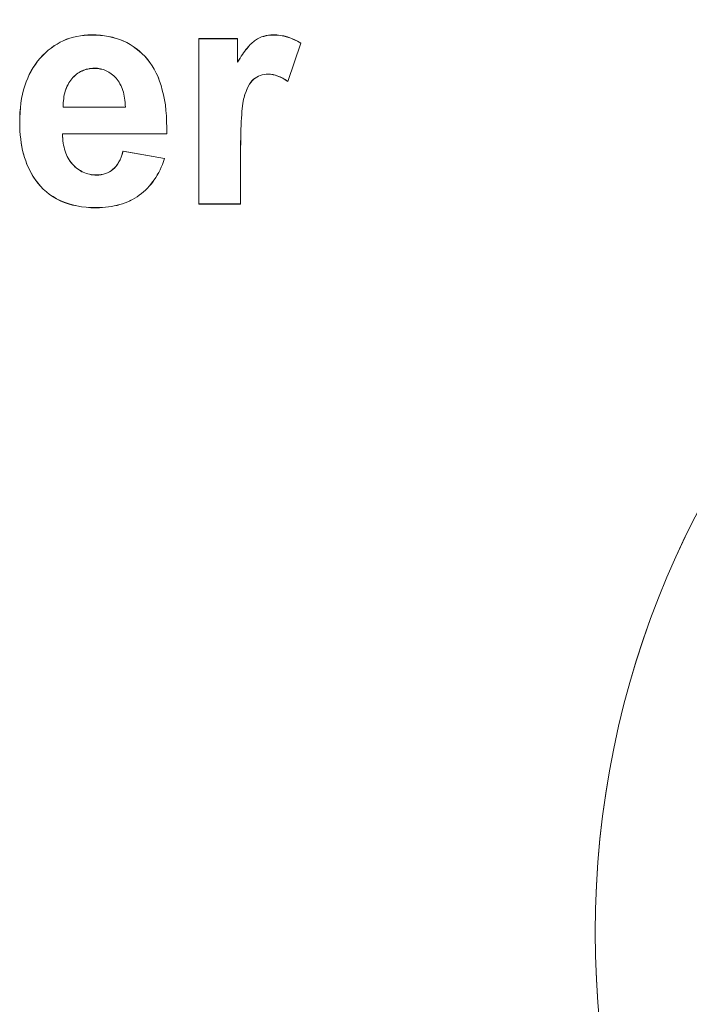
# Model space of a CAD drawing. Extents: x 229 to 926, y 37 to 878.
# Tile 117 of 163: x 365 to 373, y 811 to 822. Entities that reach past the tile are written whole.
import ezdxf
from ezdxf.lldxf.tags import DXFTag

# ---------------------------------------------------------------- set-up
doc = ezdxf.new("R2010")
doc.units = 0
doc.layers.get('0').update_dxf_attribs({"linetype": 'fein_strichliert', "lineweight": 13})
for name, color, linetype, lineweight in [('Axen', 7, 'Continuous', 25), ('Axen-A03CPAFYA9', 7, 'Continuous', 25), ('Beschriftung', 7, 'Continuous', 25), ('Beschriftung-A03CPAFWA9', 7, 'Continuous', 25)]:
    doc.layers.add(name, color=color, linetype=linetype, lineweight=lineweight)
tags = doc.linetypes.add('fein_strichliert', pattern=[4, 1, -2, 1]).pattern_tags.tags
tags[8:9] = [DXFTag(74, 4), DXFTag(75, 0), DXFTag(340, '0'), DXFTag(46, 0.0), DXFTag(50, 0.0), DXFTag(44, 0.0), DXFTag(45, 0.0)]
tags[6:7] = [DXFTag(74, 4), DXFTag(75, 0), DXFTag(340, '0'), DXFTag(46, 0.0), DXFTag(50, 0.0), DXFTag(44, 0.0), DXFTag(45, 0.0)]
tags[4:5] = [DXFTag(74, 4), DXFTag(75, 0), DXFTag(340, '0'), DXFTag(46, 0.0), DXFTag(50, 0.0), DXFTag(44, 0.0), DXFTag(45, 0.0)]

# ---------------------------------------------------------------- blocks, each defined once
blk = doc.blocks.new('Referenz-A03CPAFUA9', base_point=(255.728, 66.032))
at = {"layer": 'Axen', "color": 0, "lineweight": -2}
blk.add_circle((381.634, 811.546), 10, dxfattribs=at)
at = {"layer": 'Beschriftung', "color": 0, "lineweight": -2}
for p, q in [((365.77, 821.3), (365.805, 821.316)), ((365.805, 821.316), (365.84, 821.332)), ((365.84, 821.332), (365.878, 821.344)), ((365.878, 821.344), (365.915, 821.355)), ((365.915, 821.355), (365.954, 821.363)), ((365.954, 821.363), (365.993, 821.371)), ((365.993, 821.371), (366.034, 821.375)), ((366.034, 821.375), (366.075, 821.379)), ((366.075, 821.379), (366.118, 821.379)), ((366.118, 821.379), (366.166, 821.379)), ((366.166, 821.379), (366.212, 821.375)), ((366.212, 821.375), (366.257, 821.371)), ((366.257, 821.371), (366.3, 821.363)), ((366.3, 821.363), (366.343, 821.354)), ((366.343, 821.354), (366.384, 821.342)), ((366.384, 821.342), (366.425, 821.329)), ((366.425, 821.329), (366.462, 821.313)), ((366.462, 821.313), (366.5, 821.296)), ((367.291, 819.527), (367.291, 821.339)), ((367.291, 821.339), (367.715, 821.339)), ((367.715, 821.339), (367.715, 821.082)), ((367.888, 821.305), (367.899, 821.315)), ((367.899, 821.315), (367.91, 821.322)), ((367.91, 821.322), (367.932, 821.336)), ((367.932, 821.336), (367.955, 821.347)), ((367.955, 821.347), (367.978, 821.358)), ((367.978, 821.358), (368.003, 821.365)), ((368.003, 821.365), (368.027, 821.372)), ((368.027, 821.372), (368.053, 821.376)), ((368.053, 821.376), (368.08, 821.379)), ((368.08, 821.379), (368.107, 821.379)), ((368.107, 821.379), (368.146, 821.379)), ((368.146, 821.379), (368.184, 821.374)), ((368.184, 821.374), (368.222, 821.368)), ((368.222, 821.368), (368.26, 821.357)), ((368.26, 821.357), (368.297, 821.345)), ((368.297, 821.345), (368.334, 821.328)), ((368.334, 821.328), (368.371, 821.311)), ((368.371, 821.311), (368.407, 821.289)), ((365.609, 821.184), (365.639, 821.212)), ((365.639, 821.212), (365.671, 821.236)), ((365.671, 821.236), (365.702, 821.26)), ((365.702, 821.26), (365.736, 821.28)), ((365.736, 821.28), (365.77, 821.3)), ((366.5, 821.296), (366.536, 821.275)), ((366.536, 821.275), (366.571, 821.254)), ((366.571, 821.254), (366.604, 821.229)), ((366.604, 821.229), (366.637, 821.204)), ((366.637, 821.204), (366.667, 821.175)), ((367.781, 821.184), (367.793, 821.201)), ((367.793, 821.201), (367.806, 821.218)), ((367.806, 821.218), (367.818, 821.233)), ((367.818, 821.233), (367.83, 821.248)), ((367.83, 821.248), (367.842, 821.261)), ((367.842, 821.261), (367.854, 821.274)), ((367.854, 821.274), (367.866, 821.285)), ((367.866, 821.285), (367.877, 821.296)), ((367.877, 821.296), (367.888, 821.305)), ((368.407, 821.289), (368.266, 820.87)), ((365.499, 821.058), (365.523, 821.093)), ((365.523, 821.093), (365.551, 821.125)), ((365.551, 821.125), (365.579, 821.156)), ((365.579, 821.156), (365.609, 821.184)), ((366.667, 821.175), (366.698, 821.146)), ((366.698, 821.146), (366.726, 821.113)), ((366.726, 821.113), (366.753, 821.079)), ((367.715, 821.082), (367.729, 821.105)), ((367.729, 821.105), (367.742, 821.126)), ((367.742, 821.126), (367.755, 821.146)), ((367.755, 821.146), (367.768, 821.165)), ((367.768, 821.165), (367.781, 821.184)), ((365.432, 820.947), (365.453, 820.985)), ((365.453, 820.985), (365.474, 821.023)), ((365.474, 821.023), (365.499, 821.058)), ((366.009, 820.985), (365.994, 820.978)), ((366.025, 820.992), (366.009, 820.985)), ((366.041, 820.998), (366.025, 820.992)), ((366.057, 821.003), (366.041, 820.998)), ((366.074, 821.006), (366.057, 821.003)), ((366.091, 821.01), (366.074, 821.006)), ((366.109, 821.012), (366.091, 821.01)), ((366.127, 821.014), (366.109, 821.012)), ((366.146, 821.014), (366.127, 821.014)), ((366.181, 821.014), (366.146, 821.014)), ((366.213, 821.007), (366.181, 821.014)), ((366.245, 821), (366.213, 821.007)), ((366.275, 820.986), (366.245, 821)), ((366.304, 820.973), (366.275, 820.986)), ((366.753, 821.079), (366.778, 821.041)), ((366.778, 821.041), (366.802, 821.004)), ((366.802, 821.004), (366.822, 820.961)), ((365.397, 820.865), (365.415, 820.906)), ((365.415, 820.906), (365.432, 820.947)), ((365.887, 820.885), (365.876, 820.869)), ((365.899, 820.899), (365.887, 820.885)), ((365.911, 820.914), (365.899, 820.899)), ((365.924, 820.926), (365.911, 820.914)), ((365.937, 820.938), (365.924, 820.926)), ((365.951, 820.949), (365.937, 820.938)), ((365.965, 820.96), (365.951, 820.949)), ((365.979, 820.969), (365.965, 820.96)), ((365.994, 820.978), (365.979, 820.969)), ((366.331, 820.953), (366.304, 820.973)), ((366.358, 820.932), (366.331, 820.953)), ((366.383, 820.905), (366.358, 820.932)), ((366.395, 820.892), (366.383, 820.905)), ((366.405, 820.877), (366.395, 820.892)), ((366.416, 820.861), (366.405, 820.877)), ((366.822, 820.961), (366.843, 820.919)), ((366.843, 820.919), (366.86, 820.873)), ((367.874, 820.88), (367.859, 820.86)), ((367.89, 820.893), (367.874, 820.88)), ((367.907, 820.907), (367.89, 820.893)), ((367.925, 820.918), (367.907, 820.907)), ((367.944, 820.928), (367.925, 820.918)), ((367.964, 820.935), (367.944, 820.928)), ((367.984, 820.942), (367.964, 820.935)), ((368.006, 820.945), (367.984, 820.942)), ((368.028, 820.949), (368.006, 820.945)), ((368.052, 820.949), (368.028, 820.949)), ((368.077, 820.949), (368.052, 820.949)), ((368.103, 820.944), (368.077, 820.949)), ((368.128, 820.939), (368.103, 820.944)), ((368.155, 820.929), (368.128, 820.939)), ((368.182, 820.919), (368.155, 820.929)), ((368.209, 820.905), (368.182, 820.919)), ((368.237, 820.89), (368.209, 820.905)), ((368.266, 820.87), (368.237, 820.89)), ((365.358, 820.73), (365.369, 820.777)), ((365.369, 820.777), (365.383, 820.821)), ((365.383, 820.821), (365.397, 820.865)), ((365.832, 820.784), (365.826, 820.764)), ((365.84, 820.802), (365.832, 820.784)), ((365.847, 820.82), (365.84, 820.802)), ((365.857, 820.837), (365.847, 820.82)), ((365.866, 820.854), (365.857, 820.837)), ((365.876, 820.869), (365.866, 820.854)), ((366.425, 820.845), (366.416, 820.861)), ((366.435, 820.828), (366.425, 820.845)), ((366.443, 820.81), (366.435, 820.828)), ((366.45, 820.792), (366.443, 820.81)), ((366.457, 820.772), (366.45, 820.792)), ((366.463, 820.752), (366.457, 820.772)), ((366.86, 820.873), (366.877, 820.826)), ((366.877, 820.826), (366.89, 820.775)), ((366.89, 820.775), (366.903, 820.724)), ((367.818, 820.791), (367.807, 820.76)), ((367.831, 820.816), (367.818, 820.791)), ((367.844, 820.841), (367.831, 820.816)), ((367.859, 820.86), (367.844, 820.841)), ((365.341, 820.633), (365.348, 820.683)), ((365.348, 820.683), (365.358, 820.73)), ((365.809, 820.682), (365.806, 820.66)), ((365.812, 820.704), (365.809, 820.682)), ((365.816, 820.724), (365.812, 820.704)), ((365.82, 820.745), (365.816, 820.724)), ((365.826, 820.764), (365.82, 820.745)), ((366.468, 820.731), (366.463, 820.752)), ((366.473, 820.709), (366.468, 820.731)), ((366.477, 820.687), (366.473, 820.709)), ((366.48, 820.664), (366.477, 820.687)), ((366.482, 820.639), (366.48, 820.664)), ((366.903, 820.724), (366.913, 820.668)), ((366.913, 820.668), (366.923, 820.613)), ((367.781, 820.675), (367.777, 820.652)), ((367.786, 820.693), (367.781, 820.675)), ((367.795, 820.729), (367.786, 820.693)), ((367.807, 820.76), (367.795, 820.729)), ((365.33, 820.529), (365.334, 820.582)), ((365.334, 820.582), (365.341, 820.633)), ((365.804, 820.636), (365.803, 820.613)), ((365.803, 820.613), (365.803, 820.589)), ((365.803, 820.589), (366.485, 820.589)), ((365.806, 820.66), (365.804, 820.636)), ((366.484, 820.615), (366.482, 820.639)), ((366.485, 820.589), (366.484, 820.615)), ((366.923, 820.613), (366.929, 820.553)), ((366.929, 820.553), (366.935, 820.493)), ((367.766, 820.573), (367.763, 820.54)), ((367.769, 820.601), (367.766, 820.573)), ((367.773, 820.629), (367.769, 820.601)), ((367.777, 820.652), (367.773, 820.629)), ((365.327, 820.476), (365.33, 820.529)), ((365.327, 820.42), (365.327, 820.476)), ((366.935, 820.493), (366.937, 820.428)), ((367.757, 820.469), (367.755, 820.431)), ((367.76, 820.507), (367.757, 820.469)), ((367.763, 820.54), (367.76, 820.507)), ((365.327, 820.373), (365.327, 820.42)), ((365.33, 820.328), (365.327, 820.373)), ((366.937, 820.428), (366.94, 820.364)), ((366.94, 820.364), (366.938, 820.295)), ((367.751, 820.345), (367.75, 820.297)), ((367.753, 820.388), (367.751, 820.345)), ((367.755, 820.431), (367.753, 820.388)), ((365.332, 820.282), (365.33, 820.328)), ((365.338, 820.239), (365.332, 820.282)), ((365.343, 820.196), (365.338, 820.239)), ((366.938, 820.295), (365.795, 820.295)), ((365.795, 820.295), (365.796, 820.269)), ((365.796, 820.269), (365.798, 820.243)), ((365.798, 820.243), (365.8, 820.218)), ((367.749, 820.25), (367.748, 820.197)), ((367.75, 820.297), (367.749, 820.25)), ((365.351, 820.155), (365.343, 820.196)), ((365.359, 820.114), (365.351, 820.155)), ((365.8, 820.218), (365.804, 820.195)), ((365.804, 820.195), (365.808, 820.171)), ((365.808, 820.171), (365.813, 820.149)), ((365.813, 820.149), (365.818, 820.127)), ((365.818, 820.127), (365.825, 820.106)), ((367.748, 820.197), (367.748, 820.144)), ((367.748, 820.144), (367.748, 820.086)), ((365.37, 820.075), (365.359, 820.114)), ((365.38, 820.036), (365.37, 820.075)), ((365.394, 819.999), (365.38, 820.036)), ((365.825, 820.106), (365.832, 820.085)), ((365.832, 820.085), (365.841, 820.066)), ((365.841, 820.066), (365.849, 820.047)), ((365.849, 820.047), (365.859, 820.029)), ((365.859, 820.029), (365.869, 820.011)), ((366.427, 820.012), (366.438, 820.041)), ((366.438, 820.041), (366.45, 820.071)), ((366.45, 820.071), (366.459, 820.105)), ((366.459, 820.105), (366.915, 820.025)), ((366.915, 820.025), (366.904, 819.992)), ((367.748, 820.086), (367.748, 819.527)), ((365.407, 819.962), (365.394, 819.999)), ((365.423, 819.927), (365.407, 819.962)), ((365.439, 819.893), (365.423, 819.927)), ((365.869, 820.011), (365.881, 819.995)), ((365.881, 819.995), (365.892, 819.979)), ((365.892, 819.979), (365.906, 819.964)), ((365.906, 819.964), (365.919, 819.949)), ((365.919, 819.949), (365.933, 819.936)), ((365.933, 819.936), (365.947, 819.923)), ((365.947, 819.923), (365.962, 819.912)), ((365.962, 819.912), (365.977, 819.901)), ((366.331, 819.891), (366.349, 819.907)), ((366.349, 819.907), (366.367, 819.922)), ((366.367, 819.922), (366.383, 819.942)), ((366.383, 819.942), (366.399, 819.962)), ((366.399, 819.962), (366.413, 819.987)), ((366.413, 819.987), (366.427, 820.012)), ((366.879, 819.93), (366.865, 819.901)), ((366.891, 819.961), (366.879, 819.93)), ((366.904, 819.992), (366.891, 819.961)), ((365.458, 819.86), (365.439, 819.893)), ((365.476, 819.827), (365.458, 819.86)), ((365.498, 819.796), (365.476, 819.827)), ((365.977, 819.901), (365.992, 819.892)), ((365.992, 819.892), (366.008, 819.882)), ((366.008, 819.882), (366.024, 819.875)), ((366.024, 819.875), (366.041, 819.868)), ((366.041, 819.868), (366.058, 819.862)), ((366.058, 819.862), (366.075, 819.857)), ((366.075, 819.857), (366.093, 819.853)), ((366.093, 819.853), (366.111, 819.849)), ((366.111, 819.849), (366.13, 819.847)), ((366.13, 819.847), (366.149, 819.846)), ((366.149, 819.846), (366.169, 819.846)), ((366.169, 819.846), (366.195, 819.846)), ((366.195, 819.846), (366.22, 819.849)), ((366.22, 819.849), (366.245, 819.853)), ((366.245, 819.853), (366.267, 819.861)), ((366.267, 819.861), (366.29, 819.869)), ((366.29, 819.869), (366.31, 819.88)), ((366.31, 819.88), (366.331, 819.891)), ((366.819, 819.818), (366.802, 819.793)), ((366.835, 819.845), (366.819, 819.818)), ((366.85, 819.872), (366.835, 819.845)), ((366.865, 819.901), (366.85, 819.872)), ((365.525, 819.757), (365.498, 819.796)), ((365.555, 819.723), (365.525, 819.757)), ((365.586, 819.69), (365.555, 819.723)), ((365.62, 819.661), (365.586, 819.69)), ((366.726, 819.701), (366.706, 819.68)), ((366.747, 819.722), (366.726, 819.701)), ((366.765, 819.745), (366.747, 819.722)), ((366.784, 819.768), (366.765, 819.745)), ((366.802, 819.793), (366.784, 819.768)), ((365.655, 819.632), (365.62, 819.661)), ((365.693, 819.608), (365.655, 819.632)), ((365.731, 819.584), (365.693, 819.608)), ((365.772, 819.564), (365.731, 819.584)), ((366.589, 819.592), (366.564, 819.577)), ((366.614, 819.607), (366.589, 819.592)), ((366.638, 819.625), (366.614, 819.607)), ((366.661, 819.642), (366.638, 819.625)), ((366.683, 819.661), (366.661, 819.642)), ((366.706, 819.68), (366.683, 819.661)), ((365.814, 819.545), (365.772, 819.564)), ((365.859, 819.531), (365.814, 819.545)), ((365.905, 819.516), (365.859, 819.531)), ((365.953, 819.507), (365.905, 819.516)), ((366.003, 819.497), (365.953, 819.507)), ((366.055, 819.492), (366.003, 819.497)), ((366.108, 819.487), (366.055, 819.492)), ((366.164, 819.487), (366.108, 819.487)), ((366.2, 819.487), (366.164, 819.487)), ((366.234, 819.489), (366.2, 819.487)), ((366.268, 819.492), (366.234, 819.489)), ((366.3, 819.496), (366.268, 819.492)), ((366.333, 819.5), (366.3, 819.496)), ((366.364, 819.507), (366.333, 819.5)), ((366.395, 819.513), (366.364, 819.507)), ((366.425, 819.522), (366.395, 819.513)), ((366.454, 819.53), (366.425, 819.522)), ((366.482, 819.541), (366.454, 819.53)), ((366.511, 819.552), (366.482, 819.541)), ((366.537, 819.564), (366.511, 819.552)), ((366.564, 819.577), (366.537, 819.564)), ((367.748, 819.527), (367.291, 819.527))]:
    blk.add_line(p, q, dxfattribs=at)
blk = doc.blocks.new('Referenz-A03CPAG8A9', base_point=(281.599, 66.032))
at = {"layer": 'Axen-A03CPAFYA9', "color": 0, "lineweight": -2}
blk.add_circle((381.634, 811.545), 10, dxfattribs=at)
at = {"layer": 'Beschriftung-A03CPAFWA9', "color": 0, "lineweight": -2}
for p, q in [((365.77, 821.299), (365.805, 821.315)), ((365.805, 821.315), (365.841, 821.331)), ((365.841, 821.331), (365.878, 821.343)), ((365.878, 821.343), (365.915, 821.354)), ((365.915, 821.354), (365.954, 821.362)), ((365.954, 821.362), (365.993, 821.37)), ((365.993, 821.37), (366.034, 821.374)), ((366.034, 821.374), (366.075, 821.378)), ((366.075, 821.378), (366.118, 821.378)), ((366.118, 821.378), (366.166, 821.378)), ((366.166, 821.378), (366.212, 821.374)), ((366.212, 821.374), (366.258, 821.37)), ((366.258, 821.37), (366.301, 821.362)), ((366.301, 821.362), (366.344, 821.353)), ((366.344, 821.353), (366.384, 821.341)), ((366.384, 821.341), (366.425, 821.328)), ((366.425, 821.328), (366.463, 821.312)), ((366.463, 821.312), (366.501, 821.295)), ((367.291, 819.526), (367.291, 821.338)), ((367.291, 821.338), (367.715, 821.338)), ((367.715, 821.338), (367.715, 821.081)), ((367.888, 821.304), (367.9, 821.314)), ((367.9, 821.314), (367.91, 821.321)), ((367.91, 821.321), (367.932, 821.335)), ((367.932, 821.335), (367.955, 821.346)), ((367.955, 821.346), (367.978, 821.357)), ((367.978, 821.357), (368.003, 821.364)), ((368.003, 821.364), (368.028, 821.371)), ((368.028, 821.371), (368.054, 821.375)), ((368.054, 821.375), (368.08, 821.378)), ((368.08, 821.378), (368.107, 821.378)), ((368.107, 821.378), (368.146, 821.378)), ((368.146, 821.378), (368.184, 821.373)), ((368.184, 821.373), (368.222, 821.367)), ((368.222, 821.367), (368.26, 821.356)), ((368.26, 821.356), (368.297, 821.344)), ((368.297, 821.344), (368.334, 821.327)), ((368.334, 821.327), (368.371, 821.31)), ((368.371, 821.31), (368.407, 821.288)), ((365.609, 821.183), (365.639, 821.211)), ((365.639, 821.211), (365.671, 821.235)), ((365.671, 821.235), (365.703, 821.259)), ((365.703, 821.259), (365.736, 821.279)), ((365.736, 821.279), (365.77, 821.299)), ((366.501, 821.295), (366.536, 821.274)), ((366.536, 821.274), (366.571, 821.253)), ((366.571, 821.253), (366.604, 821.228)), ((366.604, 821.228), (366.637, 821.203)), ((366.637, 821.203), (366.668, 821.174)), ((367.781, 821.183), (367.794, 821.2)), ((367.794, 821.2), (367.806, 821.217)), ((367.806, 821.217), (367.818, 821.232)), ((367.818, 821.232), (367.831, 821.247)), ((367.831, 821.247), (367.842, 821.26)), ((367.842, 821.26), (367.854, 821.273)), ((367.854, 821.273), (367.866, 821.284)), ((367.866, 821.284), (367.877, 821.295)), ((367.877, 821.295), (367.888, 821.304)), ((368.407, 821.288), (368.266, 820.869)), ((365.523, 821.092), (365.551, 821.124)), ((365.551, 821.124), (365.579, 821.155)), ((365.579, 821.155), (365.609, 821.183)), ((366.668, 821.174), (366.698, 821.145)), ((366.698, 821.145), (366.726, 821.112)), ((366.726, 821.112), (366.754, 821.078)), ((367.715, 821.081), (367.729, 821.104)), ((367.729, 821.104), (367.742, 821.125)), ((367.742, 821.125), (367.755, 821.145)), ((367.755, 821.145), (367.768, 821.164)), ((367.768, 821.164), (367.781, 821.183)), ((365.453, 820.984), (365.474, 821.022)), ((365.474, 821.022), (365.499, 821.057)), ((365.499, 821.057), (365.523, 821.092)), ((366.025, 820.991), (366.01, 820.984)), ((366.041, 820.996), (366.025, 820.991)), ((366.057, 821.002), (366.041, 820.996)), ((366.074, 821.005), (366.057, 821.002)), ((366.091, 821.009), (366.074, 821.005)), ((366.109, 821.011), (366.091, 821.009)), ((366.127, 821.013), (366.109, 821.011)), ((366.146, 821.013), (366.127, 821.013)), ((366.181, 821.013), (366.146, 821.013)), ((366.213, 821.006), (366.181, 821.013)), ((366.245, 820.999), (366.213, 821.006)), ((366.275, 820.985), (366.245, 820.999)), ((366.305, 820.972), (366.275, 820.985)), ((366.754, 821.078), (366.778, 821.04)), ((366.778, 821.04), (366.802, 821.003)), ((366.802, 821.003), (366.823, 820.96)), ((365.397, 820.864), (365.415, 820.905)), ((365.415, 820.905), (365.432, 820.946)), ((365.432, 820.946), (365.453, 820.984)), ((365.887, 820.884), (365.876, 820.868)), ((365.899, 820.898), (365.887, 820.884)), ((365.911, 820.912), (365.899, 820.898)), ((365.924, 820.925), (365.911, 820.912)), ((365.937, 820.937), (365.924, 820.925)), ((365.951, 820.948), (365.937, 820.937)), ((365.965, 820.959), (365.951, 820.948)), ((365.979, 820.968), (365.965, 820.959)), ((365.994, 820.977), (365.979, 820.968)), ((366.01, 820.984), (365.994, 820.977)), ((366.331, 820.952), (366.305, 820.972)), ((366.358, 820.931), (366.331, 820.952)), ((366.383, 820.904), (366.358, 820.931)), ((366.395, 820.891), (366.383, 820.904)), ((366.406, 820.876), (366.395, 820.891)), ((366.823, 820.96), (366.843, 820.918)), ((366.843, 820.918), (366.86, 820.872)), ((367.874, 820.878), (367.859, 820.859)), ((367.891, 820.892), (367.874, 820.878)), ((367.907, 820.906), (367.891, 820.892)), ((367.925, 820.917), (367.907, 820.906)), ((367.944, 820.927), (367.925, 820.917)), ((367.964, 820.934), (367.944, 820.927)), ((367.984, 820.941), (367.964, 820.934)), ((368.007, 820.944), (367.984, 820.941)), ((368.029, 820.948), (368.007, 820.944)), ((368.052, 820.948), (368.029, 820.948)), ((368.077, 820.948), (368.052, 820.948)), ((368.103, 820.943), (368.077, 820.948)), ((368.129, 820.938), (368.103, 820.943)), ((368.155, 820.928), (368.129, 820.938)), ((368.182, 820.918), (368.155, 820.928)), ((368.21, 820.904), (368.182, 820.918)), ((368.237, 820.889), (368.21, 820.904)), ((368.266, 820.869), (368.237, 820.889)), ((365.359, 820.729), (365.369, 820.776)), ((365.369, 820.776), (365.383, 820.82)), ((365.383, 820.82), (365.397, 820.864)), ((365.833, 820.783), (365.827, 820.763)), ((365.84, 820.801), (365.833, 820.783)), ((365.848, 820.819), (365.84, 820.801)), ((365.857, 820.836), (365.848, 820.819)), ((365.866, 820.853), (365.857, 820.836)), ((365.876, 820.868), (365.866, 820.853)), ((366.416, 820.86), (366.406, 820.876)), ((366.426, 820.844), (366.416, 820.86)), ((366.435, 820.827), (366.426, 820.844)), ((366.443, 820.809), (366.435, 820.827)), ((366.451, 820.791), (366.443, 820.809)), ((366.457, 820.771), (366.451, 820.791)), ((366.463, 820.751), (366.457, 820.771)), ((366.86, 820.872), (366.877, 820.825)), ((366.877, 820.825), (366.89, 820.774)), ((366.89, 820.774), (366.904, 820.723)), ((367.818, 820.79), (367.807, 820.759)), ((367.831, 820.815), (367.818, 820.79)), ((367.844, 820.84), (367.831, 820.815)), ((367.859, 820.859), (367.844, 820.84)), ((365.341, 820.631), (365.348, 820.682)), ((365.348, 820.682), (365.359, 820.729)), ((365.809, 820.681), (365.806, 820.659)), ((365.812, 820.703), (365.809, 820.681)), ((365.816, 820.723), (365.812, 820.703)), ((365.821, 820.744), (365.816, 820.723)), ((365.827, 820.763), (365.821, 820.744)), ((366.468, 820.73), (366.463, 820.751)), ((366.473, 820.708), (366.468, 820.73)), ((366.477, 820.685), (366.473, 820.708)), ((366.48, 820.663), (366.477, 820.685)), ((366.482, 820.638), (366.48, 820.663)), ((366.904, 820.723), (366.913, 820.667)), ((366.913, 820.667), (366.923, 820.612)), ((367.781, 820.674), (367.777, 820.651)), ((367.786, 820.692), (367.781, 820.674)), ((367.796, 820.728), (367.786, 820.692)), ((367.807, 820.759), (367.796, 820.728)), ((365.331, 820.528), (365.334, 820.581)), ((365.334, 820.581), (365.341, 820.631)), ((365.805, 820.635), (365.803, 820.612)), ((365.803, 820.612), (365.803, 820.588)), ((365.803, 820.588), (366.485, 820.588)), ((365.806, 820.659), (365.805, 820.635)), ((366.484, 820.614), (366.482, 820.638)), ((366.485, 820.588), (366.484, 820.614)), ((366.923, 820.612), (366.929, 820.552)), ((367.766, 820.572), (367.763, 820.539)), ((367.769, 820.6), (367.766, 820.572)), ((367.773, 820.628), (367.769, 820.6)), ((367.777, 820.651), (367.773, 820.628)), ((365.327, 820.475), (365.331, 820.528)), ((365.327, 820.419), (365.327, 820.475)), ((366.929, 820.552), (366.935, 820.492)), ((366.935, 820.492), (366.937, 820.427)), ((367.758, 820.468), (367.755, 820.43)), ((367.76, 820.506), (367.758, 820.468)), ((367.763, 820.539), (367.76, 820.506)), ((365.327, 820.372), (365.327, 820.419)), ((365.33, 820.326), (365.327, 820.372)), ((366.937, 820.427), (366.94, 820.363)), ((366.94, 820.363), (366.939, 820.294)), ((367.752, 820.344), (367.75, 820.296)), ((367.753, 820.387), (367.752, 820.344)), ((367.755, 820.43), (367.753, 820.387)), ((365.332, 820.281), (365.33, 820.326)), ((365.338, 820.238), (365.332, 820.281)), ((365.343, 820.195), (365.338, 820.238)), ((366.939, 820.294), (365.795, 820.294)), ((365.795, 820.294), (365.796, 820.268)), ((365.796, 820.268), (365.798, 820.242)), ((365.798, 820.242), (365.8, 820.217)), ((367.75, 820.296), (367.749, 820.249)), ((367.749, 820.249), (367.749, 820.196)), ((365.351, 820.154), (365.343, 820.195)), ((365.359, 820.113), (365.351, 820.154)), ((365.8, 820.217), (365.804, 820.194)), ((365.804, 820.194), (365.808, 820.17)), ((365.808, 820.17), (365.813, 820.148)), ((365.813, 820.148), (365.818, 820.126)), ((365.818, 820.126), (365.825, 820.105)), ((367.749, 820.196), (367.748, 820.143)), ((367.748, 820.143), (367.748, 820.085)), ((365.37, 820.074), (365.359, 820.113)), ((365.38, 820.035), (365.37, 820.074)), ((365.394, 819.998), (365.38, 820.035)), ((365.825, 820.105), (365.832, 820.084)), ((365.832, 820.084), (365.841, 820.065)), ((365.841, 820.065), (365.849, 820.046)), ((365.849, 820.046), (365.859, 820.028)), ((365.859, 820.028), (365.869, 820.01)), ((366.427, 820.011), (366.439, 820.04)), ((366.439, 820.04), (366.45, 820.07)), ((366.45, 820.07), (366.46, 820.104)), ((366.46, 820.104), (366.915, 820.024)), ((366.915, 820.024), (366.904, 819.991)), ((367.748, 820.085), (367.748, 819.526)), ((365.407, 819.961), (365.394, 819.998)), ((365.423, 819.926), (365.407, 819.961)), ((365.439, 819.892), (365.423, 819.926)), ((365.869, 820.01), (365.881, 819.994)), ((365.881, 819.994), (365.893, 819.978)), ((365.893, 819.978), (365.906, 819.963)), ((365.906, 819.963), (365.919, 819.948)), ((365.919, 819.948), (365.933, 819.935)), ((365.933, 819.935), (365.947, 819.922)), ((365.947, 819.922), (365.962, 819.911)), ((365.962, 819.911), (365.977, 819.9)), ((366.331, 819.89), (366.349, 819.906)), ((366.349, 819.906), (366.367, 819.921)), ((366.367, 819.921), (366.383, 819.941)), ((366.383, 819.941), (366.399, 819.961)), ((366.399, 819.961), (366.413, 819.986)), ((366.413, 819.986), (366.427, 820.011)), ((366.879, 819.929), (366.865, 819.9)), ((366.891, 819.96), (366.879, 819.929)), ((366.904, 819.991), (366.891, 819.96)), ((365.458, 819.859), (365.439, 819.892)), ((365.476, 819.826), (365.458, 819.859)), ((365.498, 819.795), (365.476, 819.826)), ((365.977, 819.9), (365.992, 819.891)), ((365.992, 819.891), (366.008, 819.881)), ((366.008, 819.881), (366.024, 819.874)), ((366.024, 819.874), (366.041, 819.867)), ((366.041, 819.867), (366.058, 819.861)), ((366.058, 819.861), (366.075, 819.856)), ((366.075, 819.856), (366.093, 819.852)), ((366.093, 819.852), (366.111, 819.848)), ((366.111, 819.848), (366.13, 819.846)), ((366.13, 819.846), (366.149, 819.844)), ((366.149, 819.844), (366.169, 819.844)), ((366.169, 819.844), (366.196, 819.844)), ((366.196, 819.844), (366.22, 819.848)), ((366.22, 819.848), (366.245, 819.852)), ((366.245, 819.852), (366.268, 819.86)), ((366.268, 819.86), (366.29, 819.868)), ((366.29, 819.868), (366.31, 819.879)), ((366.31, 819.879), (366.331, 819.89)), ((366.819, 819.817), (366.802, 819.792)), ((366.835, 819.844), (366.819, 819.817)), ((366.851, 819.871), (366.835, 819.844)), ((366.865, 819.9), (366.851, 819.871)), ((365.525, 819.756), (365.498, 819.795)), ((365.555, 819.722), (365.525, 819.756)), ((365.586, 819.689), (365.555, 819.722)), ((366.726, 819.7), (366.706, 819.679)), ((366.747, 819.721), (366.726, 819.7)), ((366.766, 819.744), (366.747, 819.721)), ((366.785, 819.767), (366.766, 819.744)), ((366.802, 819.792), (366.785, 819.767)), ((365.62, 819.66), (365.586, 819.689)), ((365.655, 819.631), (365.62, 819.66)), ((365.693, 819.607), (365.655, 819.631)), ((365.731, 819.583), (365.693, 819.607)), ((365.772, 819.563), (365.731, 819.583)), ((366.589, 819.591), (366.564, 819.576)), ((366.614, 819.606), (366.589, 819.591)), ((366.638, 819.624), (366.614, 819.606)), ((366.662, 819.641), (366.638, 819.624)), ((366.684, 819.66), (366.662, 819.641)), ((366.706, 819.679), (366.684, 819.66)), ((365.814, 819.544), (365.772, 819.563)), ((365.859, 819.53), (365.814, 819.544)), ((365.905, 819.515), (365.859, 819.53)), ((365.954, 819.506), (365.905, 819.515)), ((366.003, 819.496), (365.954, 819.506)), ((366.055, 819.491), (366.003, 819.496)), ((366.108, 819.486), (366.055, 819.491)), ((366.164, 819.486), (366.108, 819.486)), ((366.2, 819.486), (366.164, 819.486)), ((366.234, 819.488), (366.2, 819.486)), ((366.268, 819.491), (366.234, 819.488)), ((366.3, 819.495), (366.268, 819.491)), ((366.333, 819.499), (366.3, 819.495)), ((366.364, 819.506), (366.333, 819.499)), ((366.395, 819.512), (366.364, 819.506)), ((366.425, 819.521), (366.395, 819.512)), ((366.454, 819.529), (366.425, 819.521)), ((366.483, 819.54), (366.454, 819.529)), ((366.511, 819.551), (366.483, 819.54)), ((366.537, 819.563), (366.511, 819.551)), ((366.564, 819.576), (366.537, 819.563)), ((367.748, 819.526), (367.291, 819.526))]:
    blk.add_line(p, q, dxfattribs=at)

msp = doc.modelspace()

# ---------------------------------------------------------------- block references
at = {"color": 251, "lineweight": 13, "ltscale": 0.13, "true_color": 0x606060}
for name, p in [('Referenz-A03CPAFUA9', (255.728, 66.032)), ('Referenz-A03CPAG8A9', (281.599, 66.032))]:
    msp.add_blockref(name, p, dxfattribs=at)

doc.saveas('drawing.dxf')
